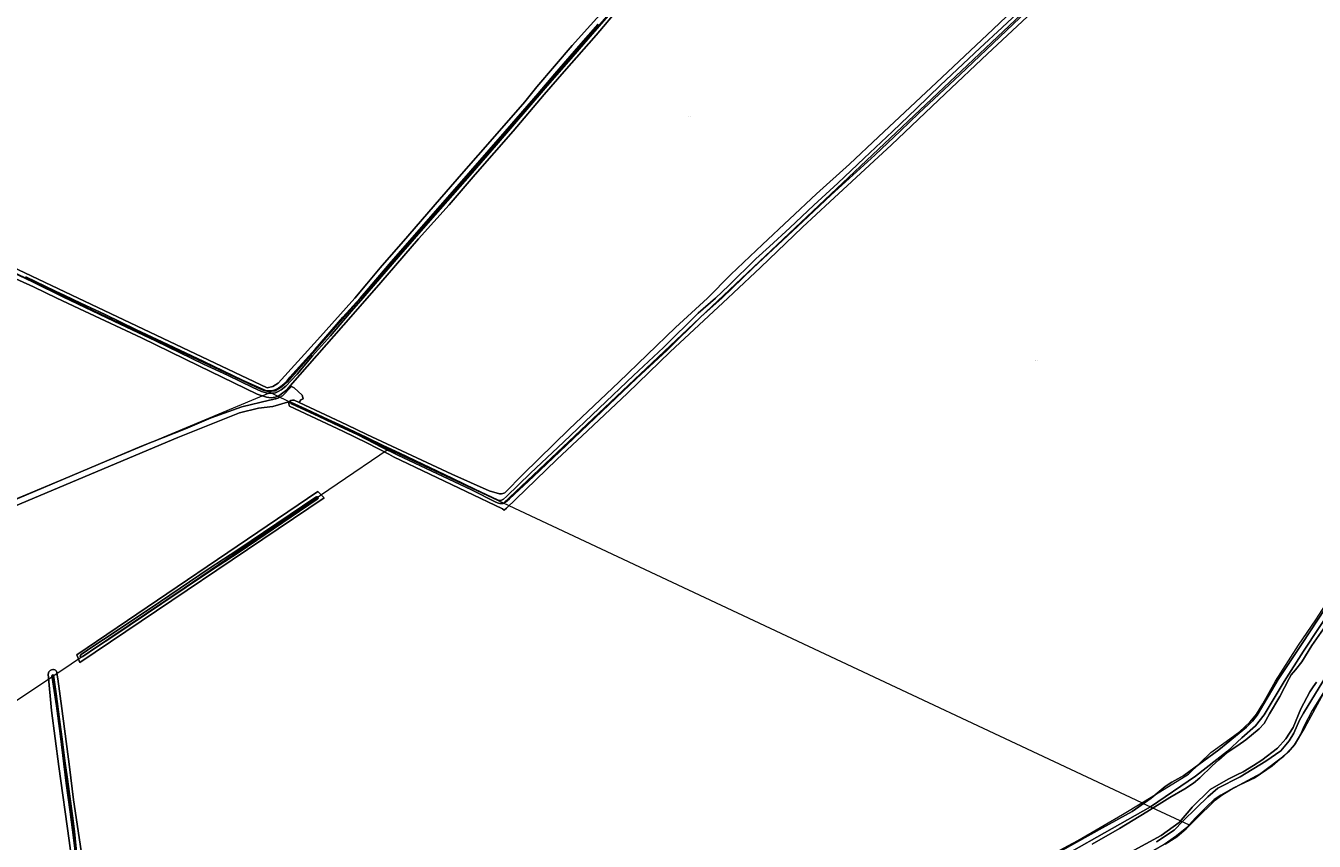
# Model space of a CAD drawing. Header units: metres. Extents: x 250001 to 257773, y 598992 to 609118.
# Tile 237 of 256: x 252836 to 253455, y 602239 to 602631. Entities that reach past the tile are written whole.
import ezdxf
from ezdxf.enums import TextEntityAlignment as Align
from ezdxf.lldxf.tags import DXFTag

# ---------------------------------------------------------------- set-up
doc = ezdxf.new("R2010")
doc.units = ezdxf.units.M
for name, color, linetype, lineweight in [('B-WE-GR-BOUWLAND-GV', 252, 'Continuous', 13), ('B-WE-GR-GROENVOORZIENING-GV', 252, 'Continuous', 18), ('B-WE-KG-GRENS_PERCEEL-G', 150, 'KG-PERCEEL', 18), ('B-WE-KG-GRENS_PERCEEL-S', 150, 'Continuous', 25), ('B-WE-OG-WATER-GV', 252, 'Continuous', 18), ('B-WE-OG-WATER_SLOOT-GV', 252, 'Continuous', 18), ('B-WE-VH-ONVERHARD-GV', 252, 'Continuous', 18), ('X-XX-AL-REFERENTIE-G', 7, 'Continuous', 18)]:
    doc.layers.add(name, color=color, linetype=linetype, lineweight=lineweight)
doc.styles.add('NLCS-ISO', font='NLCS-ISO.ttf')
doc.styles.get("Standard").update_dxf_attribs({"font": 'NLCS-ISO.ttf'})
tags = doc.linetypes.add('KG-PERCEEL', pattern='A,5.5,-2,["P",Standard,S=1.8,R=0,X=-0.5,Y=-0.9],-2,5.5,-2,[5,NLCS.SHX,S=0.75,R=0,X=0,Y=0],-2', length=19).pattern_tags.tags
tags[6] = DXFTag(74, 10)

# ---------------------------------------------------------------- blocks, each defined once
blk = doc.blocks.new('SKG-PERCEELNUMMER-SO')
at = {"style": 'NLCS-ISO', "oblique": 10, "flags": 1}
blk.add_attdef('GEMEENTECODE', text='', height=1.8, dxfattribs=at).set_placement((0, 2.6), align=Align.MIDDLE_CENTER)
at = {"style": 'NLCS-ISO', "oblique": 10}
blk.add_attdef('SECTIE', text='', height=1.8, dxfattribs=at).set_placement((-0.5, 0), align=Align.MIDDLE_RIGHT)
blk.add_attdef('PERCEELNUMMER', text='', height=1.8, dxfattribs=at).set_placement((0.5, 0), align=Align.MIDDLE_LEFT)
blk = doc.blocks.new('BS2021-132-Xref-KAD-20210617')
at = {"layer": 'B-WE-KG-GRENS_PERCEEL-G', "flags": 128}
for points in [[(253391.05, 602708.916), (253065.488, 602401.575)], [(253129.396, 602651.732), (252961.77, 602459.587), (252958.98, 602457.225), (252955.974, 602455.293), (252952.648, 602455.024)], [(252952.648, 602455.024), (252949.83, 602455.829), (252947.012, 602457.037), (252936.948, 602461.868), (252898.3, 602479.984), (252869.314, 602493.671), (252828.252, 602513.398), (252794.838, 602529.098), (252793.288, 602529.873)], [(253371.832, 602257.859), (253376.322, 602260.581), (253394.136, 602271.583), (253404.89, 602281.891), (253412.202, 602287.315), (253418.75, 602291.972), (253423.654, 602296.481), (253426.84, 602300.29), (253429.8, 602305.301), (253435.928, 602316.147), (253446.974, 602333.49), (253455.242, 602345.597), (253461.068, 602354.534), (253472.538, 602373.562), (253480.164, 602387.29), (253484.64, 602395.564), (253489.63, 602403.068), (253495.416, 602409.885), (253502.168, 602415.455), (253509.288, 602420.494), (253517.726, 602425.498), (253545.862, 602440.37), (253556.784, 602445.623), (253564.5, 602450.437), (253572.028, 602455.855), (253579.628, 602461.557), (253585.892, 602467.405), (253592.556, 602474.514)], [(252953.485, 602454.618), (252952.648, 602455.024)], [(252624.628, 602353.573), (252667.017, 602389.603), (252687.642, 602343.543), (252789.703, 602386.181), (252953.485, 602454.618)], [(253010.11, 602427.554), (253005.08, 602429.914), (252993.486, 602435.712), (252965.588, 602448.755), (252953.485, 602454.618)], [(252849.189, 602318.661), (252912.206, 602360.96), (253010.11, 602427.554)], [(253065.488, 602401.575), (253010.11, 602427.554)], [(253371.832, 602257.859), (253185.714, 602345.173), (253065.488, 602401.575)], [(252702.447, 602221.157), (252704.319, 602222.462), (252789.16, 602278.367), (252849.189, 602318.661)], [(252849.189, 602318.661), (252858.895, 602247.399), (252864.62, 602202.781)], [(253464.404, 602318.452), (253459.434, 602311.507), (253453.458, 602302.084), (253449.48, 602294.435), (253447.838, 602290.234), (253445.306, 602285.961), (253440.784, 602281.028), (253434.362, 602275.403), (253426.134, 602269.813), (253415.904, 602264.957), (253409.62, 602261.418), (253406.536, 602259.331), (253402.822, 602255.832), (253397.584, 602250.633), (253394.488, 602247.231)], [(253039.448, 602037.09), (253044.938, 602037.814), (253052.534, 602039.682), (253056.668, 602041.555), (253059.542, 602043.681), (253061.36, 602045.953), (253063.016, 602049.555), (253063.772, 602052.927), (253063.678, 602057.034), (253062.568, 602062.424), (253060.004, 602069.199), (253052.546, 602087.667), (253050.722, 602093.755), (253049.734, 602099.83), (253049.546, 602111.736), (253050.12, 602116.103), (253051.598, 602121.802), (253054.242, 602129.455), (253058.786, 602138.354), (253065.102, 602148.163), (253071.076, 602154.124), (253082.982, 602161.899), (253095.942, 602168.394), (253105.68, 602171.207), (253115.054, 602172.215), (253124.264, 602171.459), (253142.89, 602167.442), (253165.218, 602163.818), (253172.946, 602163.477), (253180.536, 602164.123), (253193.816, 602166.507), (253209.892, 602170.959), (253218.862, 602174.593), (253230.116, 602180.157), (253271.266, 602203.363), (253284.788, 602209.763), (253323.494, 602230.374), (253341.096, 602239.788), (253362.488, 602252.194), (253371.832, 602257.859)], [(253371.832, 602257.859), (253394.488, 602247.231)], [(253394.488, 602247.231), (253393.322, 602245.951), (253388.404, 602241.907), (253382.528, 602237.847), (253362.598, 602226.28), (253355.208, 602221.839), (253341.884, 602214.685)]]:
    blk.add_lwpolyline(points, dxfattribs=at)
at = {"layer": 'B-WE-KG-GRENS_PERCEEL-S', "xscale": 0.2, "yscale": 0.2, "zscale": 0.2}
for p, values in [((253154.791, 602587.143), {'PERCEELNUMMER': '153', 'SECTIE': 'M'}), ((253320.948, 602470.116), {'PERCEELNUMMER': '154', 'SECTIE': 'M'})]:
    blk.add_blockref('SKG-PERCEELNUMMER-SO', p, dxfattribs=at).add_auto_attribs(values)
blk = doc.blocks.new('BS2021-132-Xref-BGT-GRIJS-20210617-aangepast')
at = {"layer": 'B-WE-GR-BOUWLAND-GV', "flags": 128}
for points in [[(252593.165, 602632.978), (252599.211, 602625.148), (252606.05, 602621.183), (252861.435, 602500), (252952.179, 602456.941), (252954.855, 602457.634), (252957.432, 602459.121), (252976.233, 602480.011), (252994.241, 602500), (253000, 602506.896), (253006.278, 602514.566), (253019.61, 602529.729), (253032.752, 602544.942), (253045.336, 602559.37), (253061.363, 602577.725), (253075.728, 602594.161), (253081.523, 602601.325), (253098.521, 602621.15), (253116.121, 602640.742)], [(253121.34, 602639.572), (253109.994, 602626.169), (253094.611, 602608.734), (253085.071, 602597.695), (253070.11, 602580.138), (253051.834, 602559.238), (253039.406, 602544.742), (253024.73, 602528.354), (253006.568, 602507.401), (253000.147, 602500), (252988.656, 602487.06), (252963.134, 602457.812), (252963.734, 602457.524), (252964.985, 602456.875), (252968.822, 602453.435), (252969.351, 602451.716), (252968.293, 602451.187), (252967.499, 602449.863), (252990.253, 602439.148), (253000, 602434.571), (253040.739, 602415.443), (253058.649, 602407.541), (253063.515, 602406.105), (253064.597, 602406.128), (253065.234, 602406.294), (253066.114, 602406.511), (253074.918, 602415.562), (253097.072, 602437.13), (253120.884, 602459.65), (253148.065, 602485.81), (253163.394, 602500), (253174.649, 602511.303), (253189.823, 602525.647), (253215.7, 602549.929), (253231.586, 602564.287), (253245.409, 602577.348), (253275.81, 602605.823), (253300.425, 602629.061), (253319.723, 602647.448)], [(253319.124, 602637.094), (253297.691, 602617.202), (253277.401, 602597.974), (253251.652, 602573.45), (253222.091, 602546.214), (253209.022, 602534.041), (253188.778, 602514.671), (253175.91, 602502.431), (253173.121, 602500), (253145.549, 602474.189), (253124.99, 602454.302), (253105.749, 602436.243), (253091.144, 602422.477), (253075.992, 602407.922), (253066.984, 602399.142), (253065.782, 602398.308), (253065.004, 602398.919), (253012.786, 602423.803), (253010.442, 602425.052), (253000, 602430.47), (252988.457, 602436.074), (252962.875, 602448.154), (252962.635, 602448.561), (252962.509, 602449.291), (252962.552, 602449.662), (252961.816, 602450.012), (252954.747, 602448.024), (252948.012, 602447.133), (252938.887, 602444.894), (252909.18, 602433.028), (252744.209, 602363.683)], [(253321.357, 602228.212), (253352.949, 602245.828), (253367.186, 602253.715), (253376.235, 602260.026), (253383, 602265.645), (253386.151, 602267.696), (253391.881, 602270.988), (253408.736, 602283.294), (253421.949, 602294.164), (253424.828, 602297.017), (253427.144, 602299.862), (253437.219, 602317.047), (253448.742, 602334.19), (253463.354, 602356.603)], [(252811.528, 602394.993), (252891.829, 602428.992), (252912.996, 602437.326), (252925.167, 602442.485), (252939.983, 602447.777), (252953.212, 602450.952), (252954.785, 602451.336), (252955.277, 602451.444), (252955.766, 602451.569), (252956.251, 602451.709), (252956.731, 602451.863), (252957.206, 602452.034), (252957.675, 602452.219), (252958.138, 602452.419), (252958.595, 602452.633), (252959.044, 602452.862), (252959.391, 602453.051), (252963.734, 602457.524), (252963.134, 602457.812), (252961.507, 602455.948), (252957.646, 602453.11), (252956.019, 602452.456), (252954.043, 602452.197), (252951.732, 602452.411), (252947.305, 602453.894), (252919.277, 602467.439), (252891.762, 602480.933), (252864.477, 602493.751), (252851.216, 602500), (252839.931, 602505.399), (252821.474, 602513.682)], [(253458.851, 602310.091), (253449.924, 602293.889), (253444.974, 602285.683), (253442.034, 602282.092), (253439.989, 602280.211), (253428.945, 602271.865), (253414.366, 602263.984), (253410.143, 602261.469), (253406.913, 602259.085), (253397.641, 602249.926), (253393.054, 602245.337), (253388.613, 602241.57), (253383.056, 602238.043)], [(252860.79, 602211.973), (252857.076, 602239.706), (252852.08, 602275.185), (252848.601, 602302.112), (252846.996, 602319.538), (252847.279, 602320.704), (252847.928, 602321.354), (252848.633, 602321.646), (252849.236, 602321.784), (252849.645, 602321.783), (252850.188, 602321.68), (252850.593, 602321.457), (252851.082, 602320.931), (252851.637, 602317.375), (252853.598, 602303.061), (252857.248, 602275.037), (252859.128, 602259.182), (252866.935, 602207.178)]]:
    blk.add_lwpolyline(points, dxfattribs=at)
blk.add_lwpolyline([(252862.137, 602325.161), (252860.788, 602328.762), (252976.354, 602407.156), (252979.405, 602404.16)], close=True, dxfattribs=at)
at = {"layer": 'B-WE-GR-GROENVOORZIENING-GV', "flags": 128}
for points in [[(253463.354, 602356.603), (253448.742, 602334.19), (253437.219, 602317.047), (253427.144, 602299.862), (253424.828, 602297.017), (253421.949, 602294.164), (253408.736, 602283.294), (253391.881, 602270.988), (253386.151, 602267.696), (253383, 602265.645), (253376.235, 602260.026), (253367.186, 602253.715), (253352.949, 602245.828), (253321.357, 602228.212)], [(253383.056, 602238.043), (253388.613, 602241.57), (253393.054, 602245.337), (253397.641, 602249.926), (253406.913, 602259.085), (253410.143, 602261.469), (253414.366, 602263.984), (253428.945, 602271.865), (253439.989, 602280.211), (253442.034, 602282.092), (253444.974, 602285.683), (253449.924, 602293.889), (253458.851, 602310.091)], [(253460.467, 602318.924), (253449.338, 602300.897), (253447.47, 602297.398), (253444.72, 602291.174), (253442.481, 602287.519), (253438.499, 602282.708), (253431.237, 602277.733), (253418.969, 602270.339), (253408.228, 602264.917), (253403.477, 602260.646), (253398.01, 602255.407), (253391.45, 602249.038), (253387.238, 602244.732), (253378.888, 602239.069)], [(253315.993, 602221.993), (253375.916, 602255.847), (253397.558, 602270.573), (253412.853, 602282.651), (253419.704, 602288.999), (253426.329, 602294.68), (253430.506, 602300.082), (253440.028, 602316.088), (253449.425, 602330.617), (253464.744, 602353.772)]]:
    blk.add_lwpolyline(points, dxfattribs=at)
at = {"layer": 'B-WE-OG-WATER-GV', "flags": 128}
for points in [[(253110.894, 602631.35), (253101.724, 602620.887), (253090.157, 602607.564), (253082.16, 602598.086), (253066.337, 602579.889), (253042.209, 602552.287), (253028.351, 602536.531), (253011.68, 602517.391), (253001.49, 602505.547), (253000.745, 602504.649), (252996.666, 602500), (252988.479, 602490.773), (252975.109, 602475.519), (252963.023, 602462.011), (252961.145, 602459.681), (252959.253, 602458.014), (252957.532, 602456.812), (252956.002, 602456.036), (252954.406, 602455.5), (252952.821, 602455.426), (252951.835, 602455.545), (252940.643, 602460.446), (252921.648, 602469.538), (252901.7, 602479.071), (252889.447, 602484.753), (252874.326, 602492.121), (252862.741, 602497.556), (252854.951, 602501.165), (252850.614, 602503.287), (252836.263, 602510.18)], [(252816.731, 602518.502), (252839.582, 602507.787), (252854.1, 602500.544), (252878.451, 602488.936), (252898.537, 602479.526), (252921.614, 602468.332), (252933.036, 602463.014), (252945.155, 602457.028), (252949.453, 602455.132), (252951.656, 602454.497), (252952.746, 602454.259), (252954.252, 602454.291), (252956.054, 602454.511), (252957.428, 602455.103), (252958.856, 602455.937), (252960.987, 602457.69), (252966.425, 602463.531), (252973.929, 602472.328), (252982.419, 602481.95), (252991.394, 602492.366), (252998.018, 602500), (253000, 602502.238), (253016.072, 602520.964), (253029.149, 602535.917), (253050.522, 602560.137), (253061.933, 602573.413), (253085.453, 602600.644), (253096.622, 602613.566), (253105.968, 602624.144), (253117.931, 602638.038)], [(253319.578, 602643.877), (253304.848, 602629.847), (253294.032, 602619.899), (253275.169, 602602.081), (253263.648, 602590.993), (253252.128, 602579.848), (253238.629, 602567.039), (253225.868, 602555.172), (253214.38, 602544.626), (253202.869, 602533.738), (253193.204, 602524.725), (253186.645, 602518.809), (253173.559, 602506.037), (253167.149, 602500), (253158.918, 602492.671), (253142.341, 602476.286), (253127.927, 602462.875), (253111.471, 602447.225), (253094.298, 602430.918), (253078.475, 602415.93), (253066.893, 602404.838), (253065.474, 602403.45), (253064.583, 602403.019), (253064.069, 602402.825), (253063.657, 602402.816), (253063.321, 602402.854), (253062.967, 602402.984), (253062.582, 602403.182), (253051.718, 602408.363), (253041.24, 602413.346), (253015.689, 602425.624), (253007.741, 602429.266), (253000, 602433.134), (252988.731, 602438.335), (252979.217, 602442.76), (252970.756, 602446.705), (252963.793, 602449.865), (252963.633, 602449.936), (252963.617, 602449.939), (252963.556, 602449.941), (252963.496, 602449.928), (252963.442, 602449.899), (252963.397, 602449.858), (252963.365, 602449.806), (252963.346, 602449.748), (252963.344, 602449.687), (252963.357, 602449.627), (252963.385, 602449.573), (252964.096, 602449.163), (252967.882, 602447.297), (252976.837, 602443.201), (252986.617, 602438.601), (252995.231, 602434.477), (253000, 602432.156), (253006.909, 602428.471), (253014.547, 602424.738), (253050.136, 602408.048), (253061.77, 602402.129), (253063.051, 602401.665), (253063.767, 602401.443), (253064.43, 602401.356), (253065.376, 602401.478), (253066.515, 602402.095), (253068.311, 602403.71), (253079.923, 602414.41), (253095.743, 602429.394), (253112.918, 602445.702), (253129.366, 602461.346), (253143.795, 602474.77), (253160.356, 602491.139), (253170.307, 602500), (253185.36, 602514.478), (253208.888, 602536.606), (253222.516, 602549.332), (253243.606, 602568.533), (253255.971, 602580.222), (253264.551, 602588.544), (253284.397, 602607.136), (253316.521, 602637.501)], [(253458.89, 602341.264), (253453.34, 602333.281), (253448.501, 602325.5), (253445.599, 602321.642), (253443.487, 602319.299), (253442.487, 602317.53), (253438.027, 602308.847), (253433.021, 602300.543), (253430.475, 602295.937), (253428.098, 602293.282), (253421.624, 602288.085), (253417.78, 602285.391), (253412.674, 602281.891), (253408.723, 602278.482), (253405.598, 602275.49), (253399.554, 602269.815), (253396.5, 602267.248), (253392.425, 602264.552), (253385.225, 602260.329), (253374.238, 602253.472), (253361.045, 602245.564), (253347.983, 602238.024)], [(253366.322, 602234.065), (253381.126, 602242.212), (253389.698, 602248.453), (253394.494, 602253.983), (253395.929, 602255.716), (253404.653, 602264.191), (253413.251, 602269.105), (253417.383, 602271.216), (253420.366, 602272.627), (253425.343, 602275.693), (253429.339, 602278.361), (253436.835, 602284.01), (253440.892, 602288.565), (253444.454, 602293.941), (253448.018, 602302.872), (253452.413, 602311.119), (253453.927, 602313.411), (253455.527, 602315.705)], [(252860.515, 602235.77), (252859.665, 602244.017), (252858.659, 602251.607), (252857.601, 602259.699), (252856.341, 602269.242), (252855.186, 602276.769), (252853.901, 602287.014), (252852.535, 602297.78), (252850.795, 602310.065), (252849.566, 602319.107), (252849.472, 602319.286), (252849.34, 602319.343), (252849.06, 602319.287), (252848.884, 602319.062), (252848.852, 602318.69), (252849.235, 602315.826), (252850.989, 602304.295), (252852.75, 602291.037), (252854.13, 602280.582), (252855.732, 602267.24), (252857.644, 602253.493), (252859.331, 602239.942), (252860.994, 602226.582)]]:
    blk.add_lwpolyline(points, dxfattribs=at)
blk.add_lwpolyline([(252976.048, 602404.602), (252975.954, 602404.605), (252975.86, 602404.592), (252975.77, 602404.564), (252975.403, 602404.427), (252937.972, 602379.262), (252924.271, 602370.201), (252900.907, 602354.473), (252878.29, 602339.26), (252869.011, 602333.163), (252862.914, 602328.94), (252862.536, 602328.529), (252862.489, 602328.445), (252862.456, 602328.355), (252862.438, 602328.26), (252862.436, 602328.164), (252862.45, 602328.069), (252862.48, 602327.977), (252862.524, 602327.892), (252862.582, 602327.815), (252862.652, 602327.749), (252862.732, 602327.695), (252862.819, 602327.655), (252862.912, 602327.63), (252863.008, 602327.621), (252863.039, 602327.621), (252863.598, 602327.953), (252869.682, 602332.168), (252878.954, 602338.26), (252901.577, 602353.477), (252924.934, 602369.201), (252938.648, 602378.132), (252976.075, 602403.433), (252976.433, 602403.724), (252976.445, 602403.742), (252976.49, 602403.825), (252976.521, 602403.914), (252976.536, 602404.007), (252976.535, 602404.101), (252976.519, 602404.194), (252976.486, 602404.283), (252976.44, 602404.365), (252976.38, 602404.438), (252976.309, 602404.499), (252976.228, 602404.548), (252976.14, 602404.582)], close=True, dxfattribs=at)
at = {"layer": 'B-WE-OG-WATER_SLOOT-GV', "flags": 128}
for points in [[(253116.121, 602640.742), (253098.521, 602621.15), (253081.523, 602601.325), (253075.728, 602594.161), (253061.363, 602577.725), (253045.336, 602559.37), (253032.752, 602544.942), (253019.61, 602529.729), (253006.278, 602514.566), (253000, 602506.896), (252994.241, 602500), (252976.233, 602480.011), (252957.432, 602459.121), (252954.855, 602457.634), (252952.179, 602456.941), (252861.435, 602500), (252606.05, 602621.183), (252599.211, 602625.148), (252593.165, 602632.978)], [(252821.474, 602513.682), (252839.931, 602505.399), (252851.216, 602500), (252864.477, 602493.751), (252891.762, 602480.933), (252919.277, 602467.439), (252947.305, 602453.894), (252951.732, 602452.411), (252954.043, 602452.197), (252956.019, 602452.456), (252957.646, 602453.11), (252961.507, 602455.948), (252963.134, 602457.812), (252988.656, 602487.06), (253000.147, 602500), (253006.568, 602507.401), (253024.73, 602528.354), (253039.406, 602544.742), (253051.834, 602559.238), (253070.11, 602580.138), (253085.071, 602597.695), (253094.611, 602608.734), (253109.994, 602626.169), (253121.34, 602639.572)], [(253117.931, 602638.038), (253105.968, 602624.144), (253096.622, 602613.566), (253085.453, 602600.644), (253061.933, 602573.413), (253050.522, 602560.137), (253029.149, 602535.917), (253016.072, 602520.964), (253000, 602502.238), (252998.018, 602500), (252991.394, 602492.366), (252982.419, 602481.95), (252973.929, 602472.328), (252966.425, 602463.531), (252960.987, 602457.69), (252958.856, 602455.937), (252957.428, 602455.103), (252956.054, 602454.511), (252954.252, 602454.291), (252952.746, 602454.259), (252951.656, 602454.497), (252949.453, 602455.132), (252945.155, 602457.028), (252933.036, 602463.014), (252921.614, 602468.332), (252898.537, 602479.526), (252878.451, 602488.936), (252854.1, 602500.544), (252839.582, 602507.787), (252816.731, 602518.502)], [(252836.263, 602510.18), (252850.614, 602503.287), (252854.951, 602501.165), (252862.741, 602497.556), (252874.326, 602492.121), (252889.447, 602484.753), (252901.7, 602479.071), (252921.648, 602469.538), (252940.643, 602460.446), (252951.835, 602455.545), (252952.821, 602455.426), (252954.406, 602455.5), (252956.002, 602456.036), (252957.532, 602456.812), (252959.253, 602458.014), (252961.145, 602459.681), (252963.023, 602462.011), (252975.109, 602475.519), (252988.479, 602490.773), (252996.666, 602500), (253000.745, 602504.649), (253001.49, 602505.547), (253011.68, 602517.391), (253028.351, 602536.531), (253042.209, 602552.287), (253066.337, 602579.889), (253082.16, 602598.086), (253090.157, 602607.564), (253101.724, 602620.887), (253110.894, 602631.35)], [(253319.723, 602647.448), (253300.425, 602629.061), (253275.81, 602605.823), (253245.409, 602577.348), (253231.586, 602564.287), (253215.7, 602549.929), (253189.823, 602525.647), (253174.649, 602511.303), (253163.394, 602500), (253148.065, 602485.81), (253120.884, 602459.65), (253097.072, 602437.13), (253074.918, 602415.562), (253066.114, 602406.511), (253065.234, 602406.294), (253064.597, 602406.128), (253063.515, 602406.105), (253058.649, 602407.541), (253040.739, 602415.443), (253000, 602434.571), (252990.253, 602439.148), (252967.499, 602449.863), (252965.093, 602451.014), (252964.229, 602451.036), (252963.471, 602450.788), (252962.878, 602450.334), (252962.569, 602449.805), (252962.552, 602449.662), (252962.509, 602449.291), (252962.635, 602448.561), (252962.875, 602448.154), (252988.457, 602436.074), (253000, 602430.47), (253010.442, 602425.052), (253012.786, 602423.803), (253065.004, 602398.919), (253065.782, 602398.308), (253066.984, 602399.142), (253075.992, 602407.922), (253091.144, 602422.477), (253105.749, 602436.243), (253124.99, 602454.302), (253145.549, 602474.189), (253173.121, 602500), (253175.91, 602502.431), (253188.778, 602514.671), (253209.022, 602534.041), (253222.091, 602546.214), (253251.652, 602573.45), (253277.401, 602597.974), (253297.691, 602617.202), (253319.124, 602637.094)], [(253316.521, 602637.501), (253284.397, 602607.136), (253264.551, 602588.544), (253255.971, 602580.222), (253243.606, 602568.533), (253222.516, 602549.332), (253208.888, 602536.606), (253185.36, 602514.478), (253170.307, 602500), (253160.356, 602491.139), (253143.795, 602474.77), (253129.366, 602461.346), (253112.918, 602445.702), (253095.743, 602429.394), (253079.923, 602414.41), (253068.311, 602403.71), (253066.515, 602402.095), (253065.376, 602401.478), (253064.43, 602401.356), (253063.767, 602401.443), (253063.051, 602401.665), (253061.77, 602402.129), (253050.136, 602408.048), (253014.547, 602424.738), (253006.909, 602428.471), (253000, 602432.156), (252995.231, 602434.477), (252986.617, 602438.601), (252976.837, 602443.201), (252967.882, 602447.297), (252964.096, 602449.163), (252963.385, 602449.573), (252963.357, 602449.627), (252963.344, 602449.687), (252963.346, 602449.748), (252963.365, 602449.806), (252963.397, 602449.858), (252963.442, 602449.899), (252963.496, 602449.928), (252963.556, 602449.941), (252963.617, 602449.939), (252963.633, 602449.936), (252963.793, 602449.865), (252970.756, 602446.705), (252979.217, 602442.76), (252988.731, 602438.335), (253000, 602433.134), (253007.741, 602429.266), (253015.689, 602425.624), (253041.24, 602413.346), (253051.718, 602408.363), (253062.582, 602403.182), (253062.967, 602402.984), (253063.321, 602402.854), (253063.657, 602402.816), (253064.069, 602402.825), (253064.583, 602403.019), (253065.474, 602403.45), (253066.893, 602404.838), (253078.475, 602415.93), (253094.298, 602430.918), (253111.471, 602447.225), (253127.927, 602462.875), (253142.341, 602476.286), (253158.918, 602492.671), (253167.149, 602500), (253173.559, 602506.037), (253186.645, 602518.809), (253193.204, 602524.725), (253202.869, 602533.738), (253214.38, 602544.626), (253225.868, 602555.172), (253238.629, 602567.039), (253252.128, 602579.848), (253263.648, 602590.993), (253275.169, 602602.081), (253294.032, 602619.899), (253304.848, 602629.847), (253319.578, 602643.877)], [(253464.744, 602353.772), (253449.425, 602330.617), (253440.028, 602316.088), (253430.506, 602300.082), (253426.329, 602294.68), (253419.704, 602288.999), (253412.853, 602282.651), (253397.558, 602270.573), (253375.916, 602255.847), (253315.993, 602221.993)], [(253378.888, 602239.069), (253387.238, 602244.732), (253391.45, 602249.038), (253398.01, 602255.407), (253403.477, 602260.646), (253408.228, 602264.917), (253418.969, 602270.339), (253431.237, 602277.733), (253438.499, 602282.708), (253442.481, 602287.519), (253444.72, 602291.174), (253447.47, 602297.398), (253449.338, 602300.897), (253460.467, 602318.924)], [(253455.527, 602315.705), (253453.927, 602313.411), (253452.413, 602311.119), (253448.018, 602302.872), (253444.454, 602293.941), (253440.892, 602288.565), (253436.835, 602284.01), (253429.339, 602278.361), (253425.343, 602275.693), (253420.366, 602272.627), (253417.383, 602271.216), (253413.251, 602269.105), (253404.653, 602264.191), (253395.929, 602255.716), (253394.494, 602253.983), (253389.698, 602248.453), (253381.126, 602242.212), (253366.322, 602234.065)], [(253347.983, 602238.024), (253361.045, 602245.564), (253374.238, 602253.472), (253385.225, 602260.329), (253392.425, 602264.552), (253396.5, 602267.248), (253399.554, 602269.815), (253405.598, 602275.49), (253408.723, 602278.482), (253412.674, 602281.891), (253417.78, 602285.391), (253421.624, 602288.085), (253428.098, 602293.282), (253430.475, 602295.937), (253433.021, 602300.543), (253438.027, 602308.847), (253442.487, 602317.53), (253443.487, 602319.299), (253445.599, 602321.642), (253448.501, 602325.5), (253453.34, 602333.281), (253458.89, 602341.264)], [(252866.935, 602207.178), (252859.128, 602259.182), (252857.248, 602275.037), (252853.598, 602303.061), (252851.637, 602317.375), (252851.082, 602320.931), (252850.593, 602321.457), (252850.188, 602321.68), (252849.645, 602321.783), (252849.236, 602321.784), (252848.633, 602321.646), (252847.928, 602321.354), (252847.279, 602320.704), (252846.996, 602319.538), (252848.601, 602302.112), (252852.08, 602275.185), (252857.076, 602239.706), (252860.79, 602211.973)], [(252860.994, 602226.582), (252859.331, 602239.942), (252857.644, 602253.493), (252855.732, 602267.24), (252854.13, 602280.582), (252852.75, 602291.037), (252850.989, 602304.295), (252849.235, 602315.826), (252848.852, 602318.69), (252848.884, 602319.062), (252849.06, 602319.287), (252849.34, 602319.343), (252849.472, 602319.286), (252849.566, 602319.107), (252850.795, 602310.065), (252852.535, 602297.78), (252853.901, 602287.014), (252855.186, 602276.769), (252856.341, 602269.242), (252857.601, 602259.699), (252858.659, 602251.607), (252859.665, 602244.017), (252860.515, 602235.77)]]:
    blk.add_lwpolyline(points, dxfattribs=at)
for points in [[(252979.405, 602404.16), (252976.354, 602407.156), (252860.788, 602328.762), (252862.137, 602325.161)], [(252975.86, 602404.592), (252975.954, 602404.605), (252976.048, 602404.602), (252976.14, 602404.582), (252976.228, 602404.548), (252976.309, 602404.499), (252976.38, 602404.438), (252976.44, 602404.365), (252976.486, 602404.283), (252976.519, 602404.194), (252976.535, 602404.101), (252976.536, 602404.007), (252976.521, 602403.914), (252976.49, 602403.825), (252976.445, 602403.742), (252976.433, 602403.724), (252976.075, 602403.433), (252938.648, 602378.132), (252924.934, 602369.201), (252901.577, 602353.477), (252878.954, 602338.26), (252869.682, 602332.168), (252863.598, 602327.953), (252863.039, 602327.621), (252863.008, 602327.621), (252862.912, 602327.63), (252862.819, 602327.655), (252862.732, 602327.695), (252862.652, 602327.749), (252862.582, 602327.815), (252862.524, 602327.892), (252862.48, 602327.977), (252862.45, 602328.069), (252862.436, 602328.164), (252862.438, 602328.26), (252862.456, 602328.355), (252862.489, 602328.445), (252862.536, 602328.529), (252862.914, 602328.94), (252869.011, 602333.163), (252878.29, 602339.26), (252900.907, 602354.473), (252924.271, 602370.201), (252937.972, 602379.262), (252975.403, 602404.427), (252975.77, 602404.564)]]:
    blk.add_lwpolyline(points, close=True, dxfattribs=at)
at = {"layer": 'B-WE-VH-ONVERHARD-GV', "flags": 128}
blk.add_lwpolyline([(252744.209, 602363.683), (252909.18, 602433.028), (252938.887, 602444.894), (252948.012, 602447.133), (252954.747, 602448.024), (252961.816, 602450.012), (252962.552, 602449.662), (252962.569, 602449.805), (252962.878, 602450.334), (252963.471, 602450.788), (252964.229, 602451.036), (252965.093, 602451.014), (252967.499, 602449.863), (252968.293, 602451.187), (252969.351, 602451.716), (252968.822, 602453.435), (252964.985, 602456.875), (252963.734, 602457.524), (252959.391, 602453.051), (252959.044, 602452.862), (252958.595, 602452.633), (252958.138, 602452.419), (252957.675, 602452.219), (252957.206, 602452.034), (252956.731, 602451.863), (252956.251, 602451.709), (252955.766, 602451.569), (252955.277, 602451.444), (252954.785, 602451.336), (252953.212, 602450.952), (252939.983, 602447.777), (252925.167, 602442.485), (252912.996, 602437.326), (252891.829, 602428.992), (252811.528, 602394.993)], dxfattribs=at)

msp = doc.modelspace()

# ---------------------------------------------------------------- block references
at = {"layer": 'X-XX-AL-REFERENTIE-G'}
for name in ['BS2021-132-Xref-BGT-GRIJS-20210617-aangepast', 'BS2021-132-Xref-KAD-20210617']:
    msp.add_blockref(name, (0, 0), dxfattribs=at)

doc.saveas('drawing.dxf')
